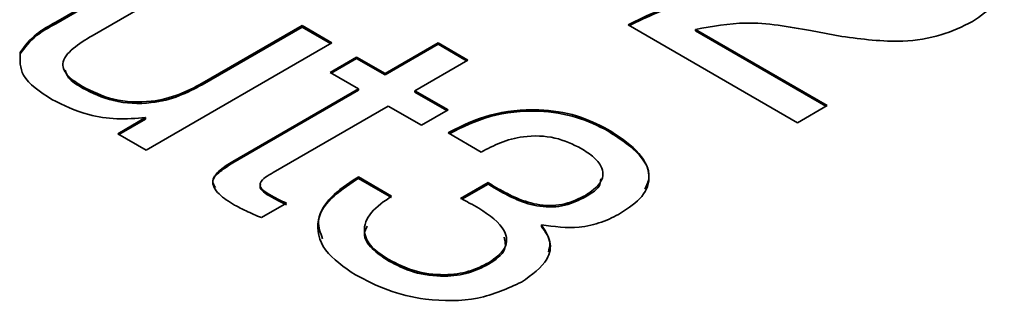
# Model space of a CAD drawing. Header units: millimetres. Extents: x 15 to 187, y 49 to 265.
# Tile 50 of 62: x 155.77 to 159.35, y 200.68 to 201.7. Entities that reach past the tile are written whole.
import ezdxf

# ---------------------------------------------------------------- set-up
doc = ezdxf.new("R2010")
doc.units = ezdxf.units.MM

msp = doc.modelspace()

# ---------------------------------------------------------------- linework, layer by layer
at = {"color": 7, "linetype": 'Continuous', "lineweight": 35}
for p, q in [((155.897, 201.6911), (156.3351, 201.944)), ((155.897, 201.6857), (156.3351, 201.9386)), ((156.4439, 201.8812), (156.029, 201.6417)), ((155.897, 201.6857), (155.897, 201.6911)), ((156.4301, 201.4686), (156.7945, 201.6789)), ((156.4301, 201.4631), (156.7945, 201.6734)), ((156.7945, 201.6789), (156.9032, 201.6161)), ((156.7945, 201.6734), (156.7945, 201.6789)), ((156.7945, 201.6734), (156.8985, 201.6134)), ((157.9826, 201.681), (157.99, 201.6852)), ((158.5991, 201.3251), (157.9826, 201.681)), ((157.9874, 201.6783), (157.99, 201.6798)), ((157.99, 201.6798), (157.99, 201.6852)), ((158.2282, 201.6648), (158.7079, 201.3879)), ((158.2282, 201.6594), (158.2282, 201.6648)), ((158.2282, 201.6594), (158.7032, 201.3852)), ((158.7609, 201.6394), (158.6469, 201.6604)), ((156.9032, 201.6161), (156.2264, 201.2253)), ((157.0966, 201.5044), (157.29, 201.6161)), ((157.0966, 201.499), (157.29, 201.6106)), ((157.29, 201.6161), (157.3988, 201.5533)), ((157.29, 201.6106), (157.29, 201.6161)), ((157.29, 201.6106), (157.3941, 201.5506)), ((155.767, 201.5758), (155.767, 201.5812)), ((156.8963, 201.5085), (156.993, 201.5643)), ((156.901, 201.5058), (156.993, 201.5589)), ((156.993, 201.5643), (157.0966, 201.5044)), ((156.993, 201.5589), (156.993, 201.5643)), ((156.993, 201.5589), (157.0966, 201.499)), ((157.3988, 201.5533), (157.2054, 201.4416)), ((156.9999, 201.4486), (156.8963, 201.5085)), ((157.0966, 201.499), (157.0966, 201.5044)), ((155.9944, 201.4515), (155.9944, 201.4569)), ((156.4301, 201.4631), (156.4301, 201.4686)), ((156.5419, 201.1842), (156.9999, 201.4486)), ((156.9999, 201.4432), (156.9999, 201.4486)), ((156.5419, 201.1788), (156.9999, 201.4432)), ((157.2054, 201.4416), (157.3263, 201.3719)), ((157.2054, 201.4362), (157.2054, 201.4416)), ((157.2054, 201.4362), (157.3216, 201.3691)), ((157.1087, 201.3858), (156.6896, 201.1439)), ((157.2296, 201.316), (157.1087, 201.3858)), ((158.7079, 201.3879), (158.5991, 201.3251)), ((156.1225, 201.2853), (156.2241, 201.344)), ((156.1272, 201.2826), (156.2241, 201.3385)), ((156.2241, 201.3385), (156.2241, 201.344)), ((157.3263, 201.3719), (157.2296, 201.316)), ((156.2264, 201.2253), (156.1225, 201.2853)), ((157.3263, 201.2881), (157.3327, 201.2918)), ((157.4472, 201.2184), (157.3263, 201.2881)), ((157.331, 201.2854), (157.3327, 201.2864)), ((157.3327, 201.2864), (157.3327, 201.2918)), ((157.9084, 201.2956), (157.9084, 201.301)), ((156.5419, 201.1788), (156.5419, 201.1842)), ((156.9933, 201.1238), (156.9999, 201.1276)), ((156.9933, 201.1184), (156.9933, 201.1238)), ((156.9999, 201.1276), (157.1208, 201.0579)), ((156.9999, 201.1222), (156.9999, 201.1276)), ((156.9933, 201.1184), (156.9999, 201.1222)), ((156.9999, 201.1222), (157.1208, 201.0524)), ((157.3711, 201.0497), (157.4723, 201.1075)), ((157.3764, 201.0473), (157.4723, 201.102)), ((157.4723, 201.102), (157.4723, 201.1075)), ((156.6732, 201.0596), (156.6732, 201.0651)), ((157.5089, 201.0796), (157.5089, 201.085)), ((157.827, 201.0554), (157.827, 201.0608)), ((156.7372, 201.0318), (156.6468, 200.9796)), ((157.376, 201.0475), (157.3711, 201.0497)), ((157.6666, 200.9475), (157.6666, 200.953)), ((157.1102, 200.8213), (157.1102, 200.8267)), ((157.4742, 200.8098), (157.4742, 200.8153))]:
    msp.add_line(p, q, dxfattribs=at)
for points, knots in [([(159.2114, 202.0183), (159.2504, 201.9922), (159.3282, 201.9401), (159.3629, 201.8432), (159.3282, 201.7551), (159.2673, 201.7139), (159.2369, 201.6933)], [0, 0, 0, 0, 0.28044, 0.559681, 0.779592, 1, 1, 1, 1]), ([(157.99, 201.6852), (158.0428, 201.7114), (158.1482, 201.7637), (158.4, 201.79), (158.5718, 201.7632), (158.6769, 201.7468)], [0, 0, 0, 0, 0.279996, 0.559198, 1, 1, 1, 1]), ([(157.99, 201.6798), (158.0428, 201.706), (158.1482, 201.7583), (158.4, 201.7846), (158.5718, 201.7578), (158.6769, 201.7414)], [0, 0, 0, 0, 0.279996, 0.559198, 1, 1, 1, 1]), ([(155.767, 201.5812), (155.7844, 201.6044), (155.8154, 201.646), (155.872, 201.6773), (155.897, 201.6911)], [0, 0, 0, 0, 0.557485, 1, 1, 1, 1]), ([(155.767, 201.5758), (155.7844, 201.599), (155.8154, 201.6406), (155.872, 201.6718), (155.897, 201.6857)], [0, 0, 0, 0, 0.557485, 1, 1, 1, 1]), ([(158.6469, 201.6604), (158.5682, 201.6749), (158.4283, 201.7008), (158.2891, 201.6758), (158.2282, 201.6648)], [0, 0, 0, 0, 0.562606, 1, 1, 1, 1]), ([(159.2369, 201.6933), (159.2003, 201.6753), (159.1271, 201.6392), (158.9559, 201.6131), (158.8349, 201.6295), (158.7609, 201.6394)], [0, 0, 0, 0, 0.2802912, 0.560216, 1, 1, 1, 1]), ([(156.029, 201.6417), (156.0051, 201.6271), (155.9576, 201.5981), (155.9109, 201.5447), (155.9387, 201.4919), (155.9758, 201.4686), (155.9944, 201.4569)], [0, 0, 0, 0, 0.281645, 0.560235, 0.779058, 1, 1, 1, 1]), ([(155.883, 201.4096), (155.8404, 201.4374), (155.7645, 201.487), (155.7663, 201.5525), (155.767, 201.5812)], [0, 0, 0, 0, 0.561349, 1, 1, 1, 1]), ([(155.9308, 201.5167), (155.9339, 201.5071), (155.9422, 201.4817), (155.9744, 201.463), (155.9944, 201.4515)], [0, 0, 0, 0, 0.37748, 1, 1, 1, 1]), ([(155.9944, 201.4569), (156.03, 201.439), (156.1007, 201.4033), (156.2386, 201.3964), (156.3491, 201.4258), (156.4031, 201.4543), (156.4301, 201.4686)], [0, 0, 0, 0, 0.280328, 0.55827, 0.778766, 1, 1, 1, 1]), ([(155.9944, 201.4515), (156.03, 201.4336), (156.1007, 201.3979), (156.2386, 201.391), (156.3491, 201.4203), (156.4031, 201.4488), (156.4301, 201.4631)], [0, 0, 0, 0, 0.280328, 0.55827, 0.778766, 1, 1, 1, 1]), ([(156.2241, 201.344), (156.1892, 201.3412), (156.1193, 201.3357), (155.9947, 201.3548), (155.9253, 201.3888), (155.883, 201.4096)], [0, 0, 0, 0, 0.280265, 0.560543, 1, 1, 1, 1]), ([(157.3327, 201.2918), (157.3791, 201.3149), (157.4717, 201.3608), (157.6452, 201.3797), (157.7997, 201.3555), (157.8721, 201.3192), (157.9084, 201.301)], [0, 0, 0, 0, 0.2803906, 0.559399, 0.7793652, 1, 1, 1, 1]), ([(157.3327, 201.2864), (157.3791, 201.3094), (157.4717, 201.3554), (157.6452, 201.3743), (157.7997, 201.35), (157.8721, 201.3137), (157.9084, 201.2956)], [0, 0, 0, 0, 0.2803906, 0.559399, 0.7793652, 1, 1, 1, 1]), ([(157.8111, 201.2315), (157.7812, 201.2464), (157.7217, 201.2761), (157.6058, 201.28), (157.5148, 201.2541), (157.4697, 201.2303), (157.4472, 201.2184)], [0, 0, 0, 0, 0.280224, 0.558001, 0.778617, 1, 1, 1, 1]), ([(157.9084, 201.301), (157.9462, 201.2768), (158.0215, 201.2285), (158.0705, 201.139), (158.0423, 201.0538), (157.9843, 201.0148), (157.9552, 200.9953)], [0, 0, 0, 0, 0.280903, 0.56016, 0.779706, 1, 1, 1, 1]), ([(157.9084, 201.2956), (157.9454, 201.2714), (158.0193, 201.2234), (158.0715, 201.1431), (158.0499, 201.0974), (158.0432, 201.0832)], [0, 0, 0, 0, 0.408978, 0.815559, 1, 1, 1, 1]), ([(157.827, 201.0608), (157.8477, 201.0748), (157.8889, 201.1028), (157.8948, 201.1566), (157.8611, 201.1998), (157.8278, 201.221), (157.8111, 201.2315)], [0, 0, 0, 0, 0.279973, 0.558282, 0.778793, 1, 1, 1, 1]), ([(156.5487, 201.0253), (156.5281, 201.0378), (156.4871, 201.0628), (156.4581, 201.1124), (156.4939, 201.1544), (156.5259, 201.1743), (156.5419, 201.1842)], [0, 0, 0, 0, 0.281597, 0.558482, 0.778539, 1, 1, 1, 1]), ([(156.4787, 201.0893), (156.4743, 201.0962), (156.4614, 201.1161), (156.4954, 201.1491), (156.5264, 201.1689), (156.5419, 201.1788)], [0, 0, 0, 0, 0.2057961, 0.6016357, 1, 1, 1, 1]), ([(156.6896, 201.1439), (156.6692, 201.1325), (156.6437, 201.1183), (156.6403, 201.0944), (156.6502, 201.0795), (156.664, 201.0708), (156.6732, 201.0651)], [0, 0, 0, 0, 0.4987736, 0.6236928, 0.7492715, 1, 1, 1, 1]), ([(156.9896, 200.7708), (156.9476, 200.7995), (156.8638, 200.8569), (156.84, 200.9649), (156.8923, 201.0577), (156.9596, 201.1018), (156.9933, 201.1238)], [0, 0, 0, 0, 0.280115, 0.559017, 0.779197, 1, 1, 1, 1]), ([(156.6428, 201.0997), (156.642, 201.0962), (156.6402, 201.0887), (156.6504, 201.074), (156.6641, 201.0654), (156.6732, 201.0596)], [0, 0, 0, 0, 0.233753, 0.48946, 1, 1, 1, 1]), ([(156.8694, 200.9026), (156.8613, 200.9238), (156.842, 200.9737), (156.8941, 201.0525), (156.9602, 201.0964), (156.9933, 201.1184)], [0, 0, 0, 0, 0.268427, 0.633697, 1, 1, 1, 1]), ([(157.4723, 201.1075), (157.479, 201.1032), (157.4909, 201.0955), (157.5034, 201.0882), (157.5089, 201.085)], [0, 0, 0, 0, 0.5599977, 1, 1, 1, 1]), ([(157.4723, 201.102), (157.479, 201.0977), (157.4909, 201.0901), (157.5034, 201.0828), (157.5089, 201.0796)], [0, 0, 0, 0, 0.5599977, 1, 1, 1, 1]), ([(157.827, 201.0554), (157.8501, 201.0692), (157.882, 201.0882), (157.8823, 201.1137), (157.8824, 201.1207)], [0, 0, 0, 0, 0.723712, 1, 1, 1, 1]), ([(156.6732, 201.0651), (156.6849, 201.0587), (156.7058, 201.0473), (156.7276, 201.0365), (156.7372, 201.0318)], [0, 0, 0, 0, 0.559977, 1, 1, 1, 1]), ([(156.6732, 201.0596), (156.6849, 201.0532), (156.7058, 201.0419), (156.7276, 201.0311), (156.7372, 201.0264)], [0, 0, 0, 0, 0.559977, 1, 1, 1, 1]), ([(157.1208, 201.0579), (157.0934, 201.0391), (157.0388, 201.0016), (157.0117, 200.9321), (157.044, 200.8701), (157.0881, 200.8412), (157.1102, 200.8267)], [0, 0, 0, 0, 0.280691, 0.559402, 0.779276, 1, 1, 1, 1]), ([(157.5089, 201.085), (157.5313, 201.0728), (157.576, 201.0485), (157.6451, 201.0262), (157.7072, 201.0225), (157.7682, 201.0312), (157.8035, 201.049), (157.827, 201.0608)], [0, 0, 0, 0, 0.250796, 0.500532, 0.62557, 0.750579, 1, 1, 1, 1]), ([(157.5089, 201.0796), (157.5313, 201.0674), (157.576, 201.0431), (157.6451, 201.0207), (157.7072, 201.0171), (157.7682, 201.0258), (157.8035, 201.0435), (157.827, 201.0554)], [0, 0, 0, 0, 0.250796, 0.500532, 0.62557, 0.750579, 1, 1, 1, 1]), ([(156.6468, 200.9796), (156.6276, 200.9875), (156.5935, 201.0017), (156.5624, 201.0181), (156.5487, 201.0253)], [0, 0, 0, 0, 0.560072, 1, 1, 1, 1]), ([(157.4387, 201.0139), (157.4271, 201.0203), (157.4065, 201.0316), (157.3853, 201.0427), (157.376, 201.0475)], [0, 0, 0, 0, 0.559986, 1, 1, 1, 1]), ([(157.4742, 200.8153), (157.4976, 200.832), (157.5443, 200.8654), (157.5391, 200.9466), (157.4768, 200.9884), (157.4387, 201.0139)], [0, 0, 0, 0, 0.280253, 0.559686, 1, 1, 1, 1]), ([(157.9552, 200.9953), (157.9332, 200.9839), (157.8891, 200.9613), (157.7882, 200.9371), (157.7127, 200.947), (157.6666, 200.953)], [0, 0, 0, 0, 0.2814183, 0.5622336, 1, 1, 1, 1]), ([(157.0318, 200.9489), (157.0274, 200.9399), (157.014, 200.9124), (157.0457, 200.8645), (157.0887, 200.8357), (157.1102, 200.8213)], [0, 0, 0, 0, 0.194034, 0.596239, 1, 1, 1, 1]), ([(157.6666, 200.953), (157.6796, 200.933), (157.7056, 200.8931), (157.6921, 200.8143), (157.6314, 200.7713), (157.5943, 200.7451)], [0, 0, 0, 0, 0.280899, 0.561106, 1, 1, 1, 1]), ([(157.6666, 200.9475), (157.6814, 200.9274), (157.7036, 200.8973), (157.6948, 200.8655), (157.6919, 200.855)], [0, 0, 0, 0, 0.66735, 1, 1, 1, 1]), ([(157.4742, 200.8098), (157.4991, 200.8266), (157.542, 200.8556), (157.5345, 200.8928), (157.5313, 200.9084)], [0, 0, 0, 0, 0.580418, 1, 1, 1, 1]), ([(157.1102, 200.8267), (157.1393, 200.8119), (157.1973, 200.7825), (157.3058, 200.7671), (157.4052, 200.7807), (157.4511, 200.8037), (157.4742, 200.8153)], [0, 0, 0, 0, 0.280656, 0.559744, 0.779511, 1, 1, 1, 1]), ([(157.1102, 200.8213), (157.1393, 200.8065), (157.1973, 200.777), (157.3058, 200.7616), (157.4052, 200.7753), (157.4511, 200.7983), (157.4742, 200.8098)], [0, 0, 0, 0, 0.280656, 0.559744, 0.779511, 1, 1, 1, 1]), ([(157.5943, 200.7451), (157.5436, 200.7217), (157.4424, 200.675), (157.254, 200.6751), (157.1017, 200.7125), (157.027, 200.7514), (156.9896, 200.7708)], [0, 0, 0, 0, 0.279361, 0.558332, 0.778914, 1, 1, 1, 1])]:
    msp.add_open_spline(points, degree=3, knots=knots, dxfattribs=at)

doc.saveas('drawing.dxf')
